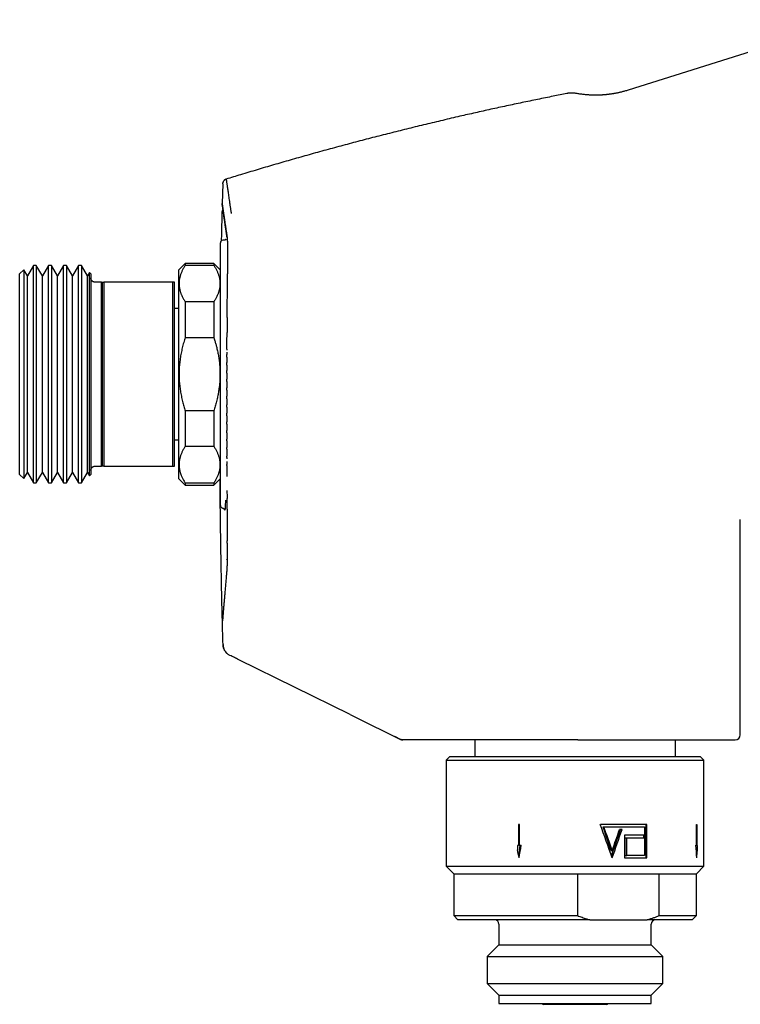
# Model space of a CAD drawing. Header units: millimetres. Extents: x 8 to 765, y 12 to 461.
# Tile 35 of 37: x 577 to 663, y 333 to 451. Entities that reach past the tile are written whole.
import ezdxf

# ---------------------------------------------------------------- set-up
doc = ezdxf.new("R2010")
doc.units = ezdxf.units.MM

msp = doc.modelspace()

# ---------------------------------------------------------------- linework, layer by layer
at = {"color": 7, "linetype": 'Continuous', "lineweight": 30}
for p, q in [((676.36, 450.54), (649.64, 442.11)), ((601.16, 430.93), (601.1, 428.58)), ((601.07, 427.51), (601.07, 427.51)), ((600.89, 392.47), (600.89, 423.87)), ((601.19, 424.17), (601.19, 424.17)), ((601.32, 424.17), (601.22, 424.17)), ((596.69, 421.42), (595.89, 420.62)), ((600.09, 421.42), (596.69, 421.42)), ((596.69, 421.42), (596.69, 421.2)), ((600.89, 420.62), (600.09, 421.42)), ((600.09, 421.42), (600.09, 421.2)), ((577.38, 420.66), (576.89, 420.17)), ((576.89, 396.17), (576.89, 420.17)), ((577.81, 419.91), (577.38, 420.66)), ((577.38, 420.66), (577.38, 395.69)), ((578.54, 421.17), (577.81, 419.91)), ((578.88, 421.17), (578.54, 421.17)), ((578.54, 395.17), (578.54, 421.17)), ((579.61, 419.91), (578.88, 421.17)), ((578.88, 421.17), (578.88, 395.17)), ((580.34, 421.17), (579.61, 419.91)), ((580.68, 421.17), (580.34, 421.17)), ((580.34, 395.17), (580.34, 421.17)), ((581.41, 419.91), (580.68, 421.17)), ((580.68, 421.17), (580.68, 395.17)), ((582.14, 421.17), (581.41, 419.91)), ((582.48, 421.17), (582.14, 421.17)), ((582.14, 395.17), (582.14, 421.17)), ((583.21, 419.91), (582.48, 421.17)), ((582.48, 421.17), (582.48, 395.17)), ((583.94, 421.17), (583.21, 419.91)), ((584.28, 421.17), (583.94, 421.17)), ((583.94, 395.17), (583.94, 421.17)), ((585.01, 419.91), (584.28, 421.17)), ((584.28, 421.17), (584.28, 395.17)), ((585.25, 420.32), (585.01, 419.91)), ((585.39, 420.17), (585.25, 420.32)), ((585.25, 396.03), (585.25, 420.32)), ((585.39, 420.17), (585.39, 419.67)), ((595.89, 420.62), (595.89, 395.72)), ((596.69, 421.2), (600.09, 421.2)), ((577.81, 396.44), (577.81, 419.91)), ((579.61, 396.44), (579.61, 419.91)), ((581.41, 396.44), (581.41, 419.91)), ((583.21, 396.44), (583.21, 419.91)), ((585.01, 396.44), (585.01, 419.91)), ((585.39, 419.67), (585.39, 396.67)), ((586.66, 419.17), (585.89, 419.17)), ((586.66, 397.17), (586.66, 419.17)), ((586.81, 397.17), (586.81, 419.17)), ((586.96, 419.17), (586.96, 397.17)), ((595.21, 419.17), (586.96, 419.17)), ((595.21, 397.17), (595.21, 419.17)), ((595.35, 419.17), (595.21, 419.17)), ((595.39, 397.17), (595.39, 419.17)), ((596.69, 416.8), (596.69, 412.57)), ((600.09, 416.8), (596.69, 416.8)), ((600.09, 416.8), (600.09, 412.57)), ((595.89, 416.02), (595.39, 416.02)), ((596.69, 412.57), (600.09, 412.57)), ((601.66, 410.8), (601.66, 410.53)), ((601.67, 411.17), (601.67, 411.03)), ((601.66, 410.2), (601.66, 410.53)), ((601.66, 410.2), (601.66, 409.57)), ((601.66, 409.24), (601.66, 409.57)), ((601.66, 409.24), (601.65, 408.61)), ((601.65, 408.3), (601.65, 408.61)), ((601.65, 408.3), (601.65, 407.58)), ((601.65, 407.28), (601.65, 407.58)), ((601.65, 407.28), (601.65, 406.56)), ((601.64, 406.25), (601.65, 406.56)), ((601.64, 406.25), (601.64, 405.54)), ((601.64, 405.23), (601.64, 405.54)), ((601.64, 405.23), (601.64, 404.52)), ((600.09, 403.78), (596.69, 403.78)), ((596.69, 403.78), (596.69, 399.55)), ((600.09, 403.78), (600.09, 399.55)), ((601.64, 404.22), (601.64, 404.52)), ((601.64, 404.22), (601.64, 403.5)), ((601.64, 403.2), (601.64, 403.5)), ((601.64, 403.2), (601.64, 402.48)), ((601.64, 402.18), (601.64, 402.48)), ((601.64, 402.18), (601.64, 401.46)), ((601.64, 401.16), (601.64, 401.46)), ((595.39, 400.32), (595.89, 400.32)), ((601.64, 401.16), (601.64, 400.41)), ((601.65, 400.2), (601.64, 400.41)), ((601.65, 400.2), (601.65, 399.41)), ((596.69, 399.55), (600.09, 399.55)), ((601.65, 399.2), (601.65, 399.41)), ((601.65, 399.2), (601.65, 398.39)), ((601.65, 398.21), (601.65, 398.39)), ((601.65, 398.21), (601.65, 398.07)), ((585.39, 396.67), (585.39, 396.17)), ((585.89, 397.17), (586.66, 397.17)), ((586.96, 397.17), (595.21, 397.17)), ((595.21, 397.17), (595.35, 397.17)), ((601.65, 397.74), (601.66, 397.36)), ((601.66, 397.24), (601.66, 397.36)), ((576.89, 396.17), (577.38, 395.69)), ((577.38, 395.69), (577.81, 396.44)), ((577.81, 396.44), (578.54, 395.17)), ((578.88, 395.17), (579.61, 396.44)), ((579.61, 396.44), (580.34, 395.17)), ((580.68, 395.17), (581.41, 396.44)), ((581.41, 396.44), (582.14, 395.17)), ((582.48, 395.17), (583.21, 396.44)), ((583.21, 396.44), (583.94, 395.17)), ((584.28, 395.17), (585.01, 396.44)), ((585.01, 396.44), (585.25, 396.03)), ((585.25, 396.03), (585.39, 396.17)), ((595.89, 395.72), (596.69, 394.92)), ((600.09, 394.92), (600.89, 395.72)), ((578.54, 395.17), (578.88, 395.17)), ((580.34, 395.17), (580.68, 395.17)), ((582.14, 395.17), (582.48, 395.17)), ((583.94, 395.17), (584.28, 395.17)), ((596.69, 395.15), (596.69, 394.92)), ((600.09, 395.15), (596.69, 395.15)), ((596.69, 394.92), (600.09, 394.92)), ((600.09, 395.15), (600.09, 394.92)), ((601.67, 394.27), (601.67, 394.27)), ((663.04, 365.06), (663.04, 390.8)), ((663.04, 390.8), (663.04, 390.8)), ((601.7, 388.45), (601.7, 388.24)), ((601.63, 386.01), (601.63, 386)), ((601.14, 378.74), (601.14, 378.73)), ((616.39, 367.5), (603.08, 374.05)), ((616.39, 367.5), (616.89, 367.25)), ((616.61, 367.39), (616.62, 367.38)), ((616.62, 367.38), (616.62, 367.38)), ((616.89, 367.25), (622.43, 364.53)), ((622.43, 364.53), (621.74, 364.86)), ((643.63, 364.46), (622.7, 364.46)), ((631.29, 364.46), (631.29, 362.46)), ((655.29, 362.46), (655.29, 364.46)), ((628.29, 362.46), (627.89, 362.06)), ((658.29, 362.46), (628.29, 362.46)), ((658.69, 362.06), (658.29, 362.46)), ((627.89, 362.06), (627.89, 349.36)), ((627.89, 362.06), (658.69, 362.06)), ((658.69, 349.36), (658.69, 362.06)), ((636.66, 354.36), (636.53, 354.36)), ((636.53, 354.36), (636.53, 351.86)), ((636.59, 351.86), (636.59, 354.36)), ((636.66, 351.86), (636.66, 354.36)), ((651.85, 354.36), (646.31, 354.36)), ((651.77, 350.36), (651.77, 354.36)), ((651.85, 350.36), (651.85, 354.36)), ((657.82, 354.36), (657.86, 354.36)), ((657.82, 351.86), (657.82, 354.36)), ((657.83, 354.36), (657.83, 351.86)), ((657.86, 354.36), (657.86, 351.86)), ((647.57, 351.24), (646.63, 354.06)), ((646.63, 354.06), (646.73, 354.06)), ((646.73, 354.06), (651.6, 354.06)), ((647.65, 350.6), (648.72, 353.76)), ((648.91, 353.76), (648.61, 353.76)), ((651.59, 353.06), (649.19, 353.06)), ((649.19, 353.06), (649.19, 350.36)), ((651.49, 352.76), (651.49, 353.06)), ((651.59, 352.76), (651.59, 353.06)), ((651.6, 354.06), (651.6, 350.66)), ((636.53, 351.86), (636.42, 351.86)), ((636.42, 351.86), (636.42, 351.32)), ((636.56, 350.55), (636.72, 351.86)), ((636.59, 351.86), (636.66, 351.86)), ((636.86, 351.86), (636.66, 351.86)), ((649.28, 350.66), (649.28, 352.76)), ((649.28, 352.76), (649.47, 352.76)), ((649.47, 350.66), (649.47, 352.76)), ((649.47, 352.76), (651.59, 352.76)), ((657.74, 351.86), (657.82, 351.86)), ((657.83, 351.86), (657.86, 351.86)), ((657.86, 351.86), (657.9, 351.86)), ((657.9, 351.86), (657.9, 351.32)), ((647.57, 351.24), (647.74, 351.24)), ((657.9, 351.32), (657.82, 350.66)), ((649.19, 350.36), (651.85, 350.36)), ((649.28, 350.66), (649.47, 350.66)), ((651.6, 350.66), (649.47, 350.66)), ((627.89, 349.36), (628.79, 348.46)), ((627.89, 349.36), (658.69, 349.36)), ((628.79, 348.46), (628.79, 343.46)), ((628.79, 348.46), (643.58, 348.46)), ((643.58, 348.46), (653.35, 348.46)), ((643.58, 348.46), (643.58, 343.46)), ((653.35, 348.46), (657.79, 348.46)), ((653.35, 343.46), (653.35, 348.46)), ((657.79, 348.46), (658.69, 349.36)), ((657.79, 343.46), (657.79, 348.46)), ((628.79, 343.46), (629.29, 342.96)), ((628.79, 343.46), (643.58, 343.46)), ((645.04, 342.96), (629.29, 342.96)), ((634.19, 342.46), (634.19, 339.96)), ((645.04, 342.96), (651.89, 342.96)), ((657.29, 342.96), (651.89, 342.96)), ((652.39, 339.96), (652.39, 342.46)), ((653.35, 343.46), (657.79, 343.46)), ((657.29, 342.96), (657.79, 343.46)), ((634.19, 339.96), (632.79, 338.56)), ((634.19, 339.96), (646.78, 339.96)), ((646.78, 339.96), (652.39, 339.96)), ((653.79, 338.56), (652.39, 339.96)), ((632.79, 338.56), (632.79, 335.36)), ((632.79, 338.56), (647.32, 338.56)), ((647.32, 338.56), (653.79, 338.56)), ((653.79, 335.36), (653.79, 338.56)), ((632.79, 335.36), (634.19, 333.96)), ((632.79, 335.36), (647.32, 335.36)), ((647.32, 335.36), (653.79, 335.36)), ((652.39, 333.96), (653.79, 335.36)), ((634.19, 333.96), (634.19, 332.96)), ((634.19, 333.96), (646.78, 333.96)), ((646.78, 333.96), (652.39, 333.96)), ((652.39, 332.96), (652.39, 333.96)), ((634.19, 332.96), (646.78, 332.96)), ((639.35, 332.96), (639.53, 332.86)), ((639.35, 332.96), (639.53, 332.86)), ((642.6, 332.86), (639.53, 332.86)), ((647.06, 332.86), (642.6, 332.86)), ((646.78, 332.96), (652.39, 332.96)), ((647.06, 332.86), (647.23, 332.96)), ((647.06, 332.86), (647.23, 332.96))]:
    msp.add_line(p, q, dxfattribs=at)
for centre, radius, start, end in [((601.19, 423.87), 0.3, 90, 180), ((601.19, 392.47), 0.3, 180, 261.9754), ((662.44, 365.06), 0.6, 270, 0), ((633.69, 342.46), 0.5, 0, 90), ((652.89, 342.46), 0.5, 90, 180)]:
    msp.add_arc(centre, radius, start, end, dxfattribs=at)
for centre, major_axis, ratio, start_param, end_param in [((643.29, 346.12), (-14.46, 42.27), 0.125034, 4.770068, 4.86569), ((643.29, 347), (-14.46, 42.27), 0.125034, 4.770068, 4.837402), ((643.29, 354.61), (14.46, 42.27), 0.125034, 4.65471, 4.735235), ((643.29, 355.48), (14.46, 42.27), 0.125034, 4.65471, 4.714494), ((643.29, 437.72), (14.26, 116.97), 0.049693, 3.87528, 3.894357), ((643.29, 437.72), (-14.26, 116.97), 0.049693, 3.863164, 3.882241), ((643.29, 263.01), (-14.26, 116.97), 0.049693, 5.549498, 5.561827), ((643.29, 263.01), (14.26, 116.97), 0.049693, 5.561614, 5.573943)]:
    msp.add_ellipse(centre, major_axis=major_axis, ratio=ratio, start_param=start_param, end_param=end_param, dxfattribs=at)
for points, knots in [([(642.3, 441.71), (641.76, 441.61), (640.6, 441.38), (638.81, 441.01), (636.95, 440.63), (635.09, 440.23), (633.22, 439.83), (631.37, 439.41), (629.45, 438.98), (627.47, 438.51), (625.43, 438.03), (623.4, 437.53), (621.37, 437.02), (619.34, 436.51), (617.31, 435.98), (615.28, 435.44), (613.26, 434.89), (611.24, 434.33), (609.24, 433.76), (607.25, 433.19), (605.28, 432.6), (603.38, 432.04), (602.15, 431.66), (601.58, 431.48)], [0, 0, 0, 0, 0.039334, 0.084669, 0.130001, 0.175332, 0.220661, 0.265989, 0.311316, 0.361175, 0.411035, 0.460895, 0.510757, 0.56062, 0.610486, 0.660354, 0.710226, 0.760102, 0.809983, 0.858978, 0.907978, 0.956984, 1, 1, 1, 1]), ([(643.41, 441.72), (643.38, 441.73), (643.29, 441.74), (643.15, 441.76), (643, 441.77), (642.86, 441.77), (642.72, 441.77), (642.58, 441.76), (642.44, 441.74), (642.35, 441.72), (642.3, 441.71)], [0, 0, 0, 0, 0.093574, 0.232495, 0.376862, 0.496011, 0.618158, 0.743052, 0.870427, 1, 1, 1, 1]), ([(649.64, 442.11), (649.57, 442.09), (649.43, 442.05), (649.22, 441.99), (649.02, 441.94), (648.83, 441.89), (648.65, 441.84), (648.47, 441.8), (648.31, 441.77), (648.15, 441.74), (648.01, 441.71), (647.87, 441.69), (647.74, 441.67), (647.61, 441.65), (647.49, 441.63), (647.38, 441.62), (647.28, 441.61), (647.19, 441.59), (647.1, 441.58), (647.02, 441.58), (646.93, 441.57), (646.84, 441.56), (646.74, 441.55), (646.63, 441.54), (646.51, 441.54), (646.38, 441.53), (646.24, 441.52), (646.1, 441.52), (645.95, 441.51), (645.8, 441.51), (645.64, 441.51), (645.47, 441.51), (645.29, 441.52), (645.11, 441.53), (644.92, 441.54), (644.72, 441.55), (644.52, 441.57), (644.31, 441.59), (644.09, 441.62), (643.87, 441.65), (643.64, 441.68), (643.49, 441.71), (643.41, 441.72)], [0, 0, 0, 0, 0.03531, 0.069347, 0.1021, 0.133558, 0.163712, 0.192554, 0.21854, 0.243348, 0.266973, 0.289411, 0.31066, 0.330715, 0.349574, 0.367236, 0.383699, 0.398961, 0.41278, 0.425445, 0.438262, 0.452247, 0.468661, 0.486438, 0.505577, 0.526076, 0.547936, 0.571153, 0.594286, 0.618623, 0.644159, 0.670893, 0.69882, 0.727935, 0.758233, 0.789707, 0.822351, 0.856155, 0.890476, 0.925898, 0.96241, 1, 1, 1, 1]), ([(601.58, 431.49), (601.56, 431.48), (601.52, 431.47), (601.47, 431.44), (601.43, 431.41), (601.39, 431.39), (601.36, 431.36), (601.34, 431.34), (601.32, 431.32), (601.3, 431.29), (601.28, 431.27), (601.26, 431.24), (601.23, 431.2), (601.21, 431.16), (601.19, 431.11), (601.17, 431.06), (601.16, 430.99), (601.15, 430.95), (601.15, 430.93)], [0, 0, 0, 0, 0.079058, 0.152937, 0.220772, 0.281902, 0.335858, 0.382337, 0.421167, 0.456114, 0.498616, 0.549321, 0.607984, 0.674202, 0.747387, 0.826753, 0.911329, 1, 1, 1, 1]), ([(601.58, 431.49), (601.58, 431.49), (601.58, 431.49), (601.58, 431.47), (601.58, 431.43), (601.59, 431.37), (601.61, 431.27), (601.62, 431.16), (601.65, 431.02), (601.67, 430.85), (601.7, 430.66), (601.73, 430.45), (601.76, 430.21), (601.8, 429.95), (601.84, 429.66), (601.89, 429.35), (601.94, 429.01), (601.99, 428.64), (602.05, 428.25), (602.11, 427.84), (602.16, 427.54), (602.18, 427.39)], [0, 0, 0, 0, 0.011576, 0.065785, 0.119994, 0.175189, 0.230384, 0.285579, 0.340774, 0.395968, 0.450177, 0.504386, 0.558595, 0.612803, 0.668118, 0.723432, 0.778746, 0.83406, 0.889374, 0.944687, 1, 1, 1, 1]), ([(601.09, 428.58), (601.09, 428.58), (601.09, 428.57), (601.09, 428.57), (601.09, 428.56), (601.09, 428.56), (601.09, 428.55), (601.09, 428.55), (601.09, 428.55), (601.09, 428.55), (601.09, 428.55), (601.09, 428.55), (601.09, 428.55), (601.09, 428.55), (601.09, 428.55), (601.09, 428.55), (601.09, 428.54), (601.09, 428.54), (601.09, 428.54), (601.09, 428.53), (601.1, 428.51), (601.1, 428.49), (601.11, 428.45), (601.11, 428.41), (601.12, 428.36), (601.13, 428.3), (601.14, 428.23), (601.15, 428.15), (601.17, 428.05), (601.18, 427.94), (601.2, 427.82), (601.22, 427.69), (601.24, 427.55), (601.26, 427.41), (601.28, 427.26), (601.31, 427.09), (601.33, 426.92), (601.36, 426.74), (601.39, 426.55), (601.42, 426.34), (601.45, 426.14), (601.48, 425.94), (601.51, 425.74), (601.54, 425.53), (601.57, 425.32), (601.6, 425.12), (601.62, 424.97), (601.63, 424.89), (601.64, 424.86), (601.64, 424.84), (601.64, 424.82), (601.65, 424.8), (601.65, 424.78), (601.65, 424.77), (601.65, 424.76), (601.65, 424.75), (601.65, 424.74), (601.65, 424.73), (601.66, 424.72), (601.66, 424.71), (601.66, 424.7), (601.66, 424.68), (601.66, 424.67), (601.67, 424.65), (601.67, 424.64), (601.67, 424.62), (601.67, 424.6), (601.68, 424.58), (601.68, 424.56), (601.68, 424.54), (601.69, 424.52), (601.69, 424.5), (601.69, 424.48), (601.69, 424.48)], [0, 0, 0, 0, 0.001462, 0.003057, 0.004784, 0.006645, 0.008638, 0.010721, 0.012814, 0.014864, 0.016872, 0.020354, 0.023703, 0.026919, 0.030068, 0.035598, 0.041007, 0.046328, 0.051645, 0.070635, 0.089624, 0.123534, 0.157444, 0.187721, 0.217998, 0.248275, 0.278552, 0.314595, 0.350639, 0.386683, 0.422727, 0.458771, 0.494815, 0.52922, 0.563625, 0.598031, 0.632436, 0.666842, 0.701247, 0.735653, 0.770058, 0.800335, 0.830612, 0.860889, 0.891166, 0.917809, 0.944453, 0.947735, 0.951001, 0.954169, 0.957227, 0.959829, 0.962346, 0.963312, 0.964294, 0.965373, 0.966554, 0.967861, 0.969274, 0.970793, 0.972418, 0.974148, 0.975951, 0.977855, 0.979862, 0.981971, 0.984227, 0.986591, 0.98906, 0.991636, 0.994317, 0.997106, 1, 1, 1, 1]), ([(601.69, 424.51), (601.66, 424.69), (601.61, 425.07), (601.53, 425.58), (601.46, 426.05), (601.4, 426.48), (601.34, 426.87), (601.29, 427.22), (601.25, 427.53), (601.21, 427.79), (601.18, 428), (601.15, 428.18), (601.13, 428.32), (601.11, 428.43), (601.1, 428.51), (601.09, 428.55), (601.09, 428.57), (601.09, 428.58), (601.09, 428.58), (601.09, 428.58), (601.09, 428.58), (601.09, 428.58), (601.09, 428.58), (601.09, 428.58), (601.09, 428.58), (601.09, 428.58)], [0, 0, 0, 0, 0.070053, 0.140106, 0.210158, 0.28021, 0.35026, 0.420311, 0.49036, 0.560409, 0.622051, 0.683692, 0.745333, 0.806972, 0.861215, 0.915456, 0.963188, 0.984189, 0.99343, 0.997496, 0.998028, 0.998561, 0.999093, 0.999626, 1, 1, 1, 1]), ([(601.07, 427.51), (601.05, 426.73), (601.02, 425.6), (601, 424.46), (600.99, 424.1)], [0, 0, 0, 0, 0.6808033, 1, 1, 1, 1]), ([(601.2, 427.84), (601.19, 427.83), (601.18, 427.82), (601.17, 427.8), (601.15, 427.78), (601.14, 427.75), (601.12, 427.73), (601.11, 427.7), (601.1, 427.67), (601.09, 427.63), (601.08, 427.6), (601.07, 427.55), (601.07, 427.53), (601.07, 427.51)], [0, 0, 0, 0, 0.0442652, 0.1128526, 0.183673, 0.2567467, 0.3320692, 0.4096136, 0.4919259, 0.5904678, 0.7076886, 0.8441597, 1, 1, 1, 1]), ([(601.53, 424.32), (601.53, 424.32), (601.53, 424.31), (601.53, 424.31), (601.53, 424.31), (601.52, 424.3), (601.52, 424.3), (601.52, 424.29), (601.52, 424.29), (601.52, 424.28), (601.51, 424.27), (601.51, 424.27), (601.5, 424.26), (601.5, 424.25), (601.49, 424.25), (601.48, 424.24), (601.47, 424.23), (601.47, 424.23), (601.46, 424.22), (601.46, 424.22), (601.46, 424.22), (601.45, 424.21), (601.45, 424.21), (601.44, 424.2), (601.42, 424.2), (601.4, 424.19), (601.37, 424.18), (601.34, 424.17), (601.32, 424.17), (601.31, 424.17)], [0, 0, 0, 0, 0.0646893, 0.1244064, 0.1791582, 0.2289516, 0.2737934, 0.3136904, 0.3486501, 0.391952, 0.4329445, 0.4716352, 0.5087598, 0.5537907, 0.6025229, 0.6544719, 0.7056203, 0.7216267, 0.7374581, 0.7531145, 0.7685959, 0.7839024, 0.8006564, 0.8211075, 0.8479693, 0.8794028, 0.9153287, 0.9555979, 1, 1, 1, 1]), ([(601.69, 424.48), (601.69, 424.47), (601.69, 424.47), (601.69, 424.46), (601.7, 424.45), (601.7, 424.44), (601.7, 424.42), (601.7, 424.4), (601.7, 424.38), (601.7, 424.35), (601.71, 424.32), (601.71, 424.27), (601.71, 424.22), (601.71, 424.15), (601.72, 424.07), (601.72, 423.97), (601.72, 423.86), (601.72, 423.73), (601.73, 423.61), (601.73, 423.47), (601.73, 423.34), (601.73, 423.2), (601.73, 423.05), (601.73, 422.89), (601.74, 422.72), (601.74, 422.55), (601.74, 422.36), (601.74, 422.15), (601.74, 421.94), (601.74, 421.72), (601.74, 421.5), (601.74, 421.28), (601.74, 421.06), (601.74, 420.84), (601.74, 420.61), (601.74, 420.38), (601.74, 420.22), (601.74, 420.15)], [0, 0, 0, 0, 0.009951, 0.020721, 0.032686, 0.045667, 0.059454, 0.073835, 0.0886, 0.103617, 0.127665, 0.152194, 0.177104, 0.202283, 0.238503, 0.274828, 0.311233, 0.347716, 0.384267, 0.417534, 0.450821, 0.484119, 0.517431, 0.550758, 0.584102, 0.617464, 0.654186, 0.690934, 0.72771, 0.764513, 0.801344, 0.834843, 0.868311, 0.901745, 0.935149, 0.96853, 1, 1, 1, 1]), ([(596.69, 421.2), (596.66, 421.15), (596.59, 421.04), (596.5, 420.89), (596.41, 420.73), (596.33, 420.58), (596.26, 420.42), (596.19, 420.26), (596.13, 420.1), (596.08, 419.94), (596.04, 419.77), (596, 419.61), (595.97, 419.44), (595.95, 419.28), (595.94, 419.11), (595.94, 418.95), (595.95, 418.78), (595.97, 418.62), (595.99, 418.46), (596.02, 418.32), (596.05, 418.18), (596.09, 418.05), (596.13, 417.91), (596.18, 417.78), (596.24, 417.63), (596.31, 417.47), (596.39, 417.31), (596.49, 417.14), (596.59, 416.97), (596.66, 416.86), (596.69, 416.8)], [0, 0, 0, 0, 0.036146, 0.0723, 0.108452, 0.144597, 0.180904, 0.21721, 0.253226, 0.289242, 0.326543, 0.363857, 0.40117, 0.43847, 0.475101, 0.51175, 0.548406, 0.585055, 0.621686, 0.652546, 0.683409, 0.714269, 0.744462, 0.774658, 0.804851, 0.843869, 0.882902, 0.921942, 0.960978, 1, 1, 1, 1]), ([(600.09, 421.2), (600.13, 421.15), (600.19, 421.04), (600.29, 420.89), (600.37, 420.73), (600.45, 420.58), (600.53, 420.42), (600.59, 420.26), (600.65, 420.1), (600.71, 419.94), (600.75, 419.77), (600.79, 419.61), (600.81, 419.44), (600.83, 419.28), (600.84, 419.11), (600.84, 418.95), (600.84, 418.78), (600.82, 418.62), (600.8, 418.46), (600.77, 418.32), (600.74, 418.18), (600.7, 418.05), (600.66, 417.91), (600.61, 417.78), (600.55, 417.63), (600.48, 417.47), (600.39, 417.31), (600.3, 417.14), (600.2, 416.97), (600.13, 416.86), (600.09, 416.8)], [0, 0, 0, 0, 0.0361464, 0.0722999, 0.1084524, 0.1445974, 0.1809036, 0.2172096, 0.253226, 0.2892422, 0.3265435, 0.3638572, 0.4011701, 0.4384705, 0.4751009, 0.5117501, 0.5484057, 0.5850552, 0.6216861, 0.6525458, 0.6834091, 0.7142691, 0.7444619, 0.7746578, 0.8048509, 0.8438693, 0.882902, 0.9219416, 0.9609783, 1, 1, 1, 1]), ([(601.7, 414.96), (601.7, 415.07), (601.7, 415.29), (601.7, 415.63), (601.71, 415.96), (601.71, 416.29), (601.71, 416.62), (601.71, 416.93), (601.72, 417.24), (601.72, 417.54), (601.72, 417.84), (601.72, 418.13), (601.73, 418.43), (601.73, 418.72), (601.73, 419.02), (601.73, 419.32), (601.73, 419.6), (601.73, 419.88), (601.73, 420.06), (601.74, 420.15)], [0, 0, 0, 0, 0.060373, 0.120677, 0.180919, 0.241104, 0.301238, 0.361326, 0.417944, 0.474529, 0.531086, 0.587619, 0.644131, 0.704052, 0.763961, 0.823865, 0.883771, 0.943687, 1, 1, 1, 1]), ([(585.89, 419.17), (585.88, 419.18), (585.86, 419.18), (585.82, 419.18), (585.78, 419.19), (585.74, 419.2), (585.71, 419.21), (585.67, 419.23), (585.64, 419.24), (585.6, 419.27), (585.57, 419.29), (585.54, 419.32), (585.51, 419.35), (585.48, 419.39), (585.46, 419.43), (585.43, 419.47), (585.42, 419.52), (585.4, 419.57), (585.4, 419.62), (585.39, 419.66), (585.39, 419.67)], [0, 0, 0, 0, 0.022507, 0.045031, 0.072788, 0.100594, 0.130501, 0.160526, 0.19051, 0.236318, 0.282264, 0.3283, 0.374231, 0.451224, 0.528339, 0.605525, 0.682616, 0.788383, 0.894205, 1, 1, 1, 1]), ([(586.66, 419.17), (586.68, 419.17), (586.74, 419.17), (586.78, 419.17), (586.81, 419.17)], [0, 0, 0, 0, 0.4999507, 1, 1, 1, 1]), ([(586.81, 419.17), (586.83, 419.17), (586.88, 419.17), (586.94, 419.17), (586.96, 419.17)], [0, 0, 0, 0, 0.499949, 1, 1, 1, 1]), ([(595.39, 419.17), (595.39, 419.17), (595.37, 419.17), (595.36, 419.17), (595.35, 419.17)], [0, 0, 0, 0, 0.3705148, 1, 1, 1, 1]), ([(601.7, 414.96), (601.69, 414.65), (601.69, 414.05), (601.68, 413.45), (601.68, 413.16)], [0, 0, 0, 0, 0.517059, 1, 1, 1, 1]), ([(601.67, 411.17), (601.67, 411.43), (601.67, 412.03), (601.68, 412.69), (601.68, 413.1), (601.68, 413.16)], [0, 0, 0, 0, 0.392368, 0.89484, 1, 1, 1, 1]), ([(596.69, 412.57), (596.66, 412.47), (596.59, 412.26), (596.5, 411.95), (596.41, 411.63), (596.33, 411.32), (596.26, 411), (596.19, 410.68), (596.13, 410.36), (596.08, 410.03), (596.04, 409.7), (596, 409.37), (595.97, 409.03), (595.95, 408.71), (595.94, 408.38), (595.94, 408.07), (595.95, 407.75), (595.96, 407.44), (595.99, 407.12), (596.02, 406.81), (596.06, 406.49), (596.1, 406.17), (596.16, 405.85), (596.22, 405.54), (596.29, 405.22), (596.36, 404.91), (596.44, 404.62), (596.52, 404.34), (596.6, 404.06), (596.66, 403.87), (596.69, 403.78)], [0, 0, 0, 0, 0.036371, 0.072742, 0.109211, 0.145684, 0.182152, 0.218564, 0.254976, 0.292089, 0.329207, 0.366319, 0.403955, 0.441591, 0.47678, 0.511968, 0.5473, 0.582638, 0.61797, 0.653201, 0.688432, 0.724496, 0.760565, 0.79663, 0.833302, 0.869974, 0.902453, 0.93496, 0.967467, 1, 1, 1, 1]), ([(600.09, 412.57), (600.13, 412.47), (600.2, 412.23), (600.31, 411.87), (600.41, 411.52), (600.48, 411.21), (600.54, 410.95), (600.6, 410.68), (600.65, 410.41), (600.69, 410.14), (600.73, 409.86), (600.77, 409.59), (600.79, 409.31), (600.82, 409.01), (600.83, 408.69), (600.84, 408.33), (600.84, 407.96), (600.83, 407.63), (600.82, 407.33), (600.8, 407.07), (600.77, 406.8), (600.74, 406.54), (600.7, 406.28), (600.66, 406.01), (600.61, 405.75), (600.56, 405.48), (600.5, 405.2), (600.43, 404.91), (600.35, 404.62), (600.27, 404.34), (600.18, 404.06), (600.12, 403.87), (600.09, 403.78)], [0, 0, 0, 0, 0.036364, 0.081891, 0.127418, 0.157796, 0.188176, 0.218554, 0.249238, 0.279925, 0.310608, 0.341718, 0.372832, 0.403942, 0.441591, 0.482701, 0.52382, 0.56493, 0.594349, 0.623771, 0.65319, 0.682958, 0.712729, 0.742496, 0.772761, 0.803028, 0.833293, 0.869974, 0.902464, 0.934955, 0.967477, 1, 1, 1, 1]), ([(596.69, 399.55), (596.66, 399.5), (596.59, 399.39), (596.5, 399.24), (596.41, 399.08), (596.33, 398.92), (596.26, 398.77), (596.19, 398.61), (596.13, 398.45), (596.08, 398.29), (596.04, 398.12), (596, 397.96), (595.97, 397.79), (595.95, 397.63), (595.94, 397.46), (595.94, 397.3), (595.95, 397.13), (595.97, 396.97), (595.99, 396.81), (596.02, 396.67), (596.05, 396.53), (596.09, 396.39), (596.13, 396.26), (596.18, 396.13), (596.24, 395.98), (596.31, 395.82), (596.39, 395.65), (596.49, 395.49), (596.59, 395.32), (596.66, 395.21), (596.69, 395.15)], [0, 0, 0, 0, 0.036146, 0.0723, 0.108452, 0.144597, 0.180904, 0.21721, 0.253226, 0.289242, 0.326543, 0.363857, 0.40117, 0.43847, 0.475101, 0.51175, 0.548406, 0.585055, 0.621686, 0.652546, 0.683409, 0.714269, 0.744462, 0.774658, 0.804851, 0.843869, 0.882902, 0.921942, 0.960978, 1, 1, 1, 1]), ([(600.09, 399.55), (600.13, 399.5), (600.19, 399.39), (600.29, 399.24), (600.37, 399.08), (600.45, 398.92), (600.53, 398.77), (600.59, 398.61), (600.65, 398.45), (600.71, 398.29), (600.75, 398.12), (600.79, 397.96), (600.81, 397.79), (600.83, 397.63), (600.84, 397.46), (600.84, 397.3), (600.84, 397.13), (600.82, 396.97), (600.8, 396.81), (600.77, 396.67), (600.74, 396.53), (600.7, 396.39), (600.66, 396.26), (600.61, 396.13), (600.55, 395.98), (600.48, 395.82), (600.39, 395.65), (600.3, 395.49), (600.2, 395.32), (600.13, 395.21), (600.09, 395.15)], [0, 0, 0, 0, 0.036146, 0.0723, 0.108452, 0.144597, 0.180904, 0.21721, 0.253226, 0.289242, 0.326543, 0.363857, 0.40117, 0.43847, 0.475101, 0.51175, 0.548406, 0.585055, 0.621686, 0.652546, 0.683409, 0.714269, 0.744462, 0.774658, 0.804851, 0.843869, 0.882902, 0.921942, 0.960978, 1, 1, 1, 1]), ([(585.39, 396.67), (585.39, 396.69), (585.4, 396.72), (585.4, 396.77), (585.42, 396.82), (585.43, 396.87), (585.45, 396.91), (585.48, 396.96), (585.51, 397), (585.54, 397.03), (585.58, 397.06), (585.61, 397.09), (585.64, 397.11), (585.68, 397.13), (585.72, 397.14), (585.76, 397.16), (585.8, 397.17), (585.84, 397.17), (585.87, 397.17), (585.89, 397.17), (585.89, 397.17)], [0, 0, 0, 0, 0.1017197, 0.203464, 0.3051606, 0.3829884, 0.4609093, 0.5387614, 0.6164953, 0.6746214, 0.7327243, 0.7709275, 0.8092964, 0.8475064, 0.8854917, 0.9119124, 0.9382987, 0.9650559, 0.9917682, 1, 1, 1, 1]), ([(586.81, 397.17), (586.78, 397.17), (586.74, 397.17), (586.68, 397.17), (586.66, 397.17)], [0, 0, 0, 0, 0.499949, 1, 1, 1, 1]), ([(586.96, 397.17), (586.94, 397.17), (586.88, 397.17), (586.83, 397.17), (586.81, 397.17)], [0, 0, 0, 0, 0.499951, 1, 1, 1, 1]), ([(595.35, 397.17), (595.36, 397.17), (595.37, 397.17), (595.38, 397.17), (595.39, 397.17), (595.39, 397.17)], [0, 0, 0, 0, 0.45052, 0.904331, 1, 1, 1, 1]), ([(601.66, 397.24), (601.66, 396.92), (601.66, 396.48), (601.66, 396.05), (601.66, 395.94)], [0, 0, 0, 0, 0.747408, 1, 1, 1, 1]), ([(600.81, 395.64), (600.82, 394.77), (600.83, 392.92), (600.87, 390.08), (600.91, 387.16), (600.96, 384.25), (601.02, 381.36), (601.09, 378.57), (601.14, 376.75), (601.16, 375.9)], [0, 0, 0, 0, 0.132605, 0.281621, 0.430638, 0.576991, 0.72334, 0.869684, 1, 1, 1, 1]), ([(601.67, 394.27), (601.67, 394.16), (601.68, 393.95), (601.68, 393.63), (601.68, 393.42), (601.68, 393.32)], [0, 0, 0, 0, 0.336096, 0.672529, 1, 1, 1, 1]), ([(601.49, 393.11), (601.49, 393.01), (601.48, 392.81), (601.47, 392.56), (601.46, 392.34), (601.45, 392.17), (601.44, 392.04), (601.43, 391.96), (601.42, 391.91), (601.41, 391.91), (601.39, 391.95), (601.38, 392), (601.38, 392.06), (601.38, 392.07)], [0, 0, 0, 0, 0.096617, 0.19291, 0.289151, 0.385609, 0.482551, 0.580241, 0.678936, 0.778884, 0.878423, 0.976681, 1, 1, 1, 1]), ([(601.69, 392.06), (601.69, 392.06), (601.69, 392.08), (601.69, 392.11), (601.69, 392.14), (601.69, 392.17), (601.69, 392.21), (601.69, 392.29), (601.69, 392.42), (601.68, 392.6), (601.68, 392.77), (601.68, 392.94), (601.68, 393.1), (601.68, 393.23), (601.68, 393.3), (601.68, 393.32)], [0, 0, 0, 0, 0.014968, 0.041648, 0.068507, 0.095548, 0.12277, 0.153465, 0.297387, 0.434631, 0.565194, 0.701913, 0.830438, 0.950766, 1, 1, 1, 1]), ([(601.15, 392.18), (601.17, 392.18), (601.2, 392.17), (601.23, 392.15), (601.27, 392.14), (601.29, 392.12), (601.31, 392.1), (601.33, 392.09), (601.34, 392.08), (601.35, 392.06), (601.35, 392.06), (601.36, 392.05), (601.36, 392.04), (601.37, 392.03), (601.37, 392.03), (601.37, 392.02), (601.37, 392.02), (601.38, 392.01), (601.38, 392.01), (601.38, 392), (601.38, 392), (601.38, 392), (601.38, 391.99), (601.39, 391.99), (601.39, 391.99), (601.39, 391.99), (601.39, 391.99)], [0, 0, 0, 0, 0.056042, 0.108982, 0.158301, 0.203739, 0.245284, 0.282673, 0.31492, 0.342037, 0.376451, 0.40711, 0.435084, 0.460378, 0.482996, 0.513095, 0.538329, 0.567454, 0.601766, 0.641278, 0.686003, 0.74542, 0.808567, 0.870609, 0.931524, 1, 1, 1, 1]), ([(601.69, 392.06), (601.69, 391.96), (601.69, 391.77), (601.69, 391.49), (601.69, 391.2), (601.69, 390.91), (601.69, 390.62), (601.7, 390.33), (601.7, 390.04), (601.7, 389.76), (601.7, 389.57), (601.7, 389.48), (601.7, 389.48)], [0, 0, 0, 0, 0.103428, 0.211588, 0.319577, 0.427379, 0.541614, 0.655856, 0.770133, 0.884433, 0.998747, 1, 1, 1, 1]), ([(601.7, 389.48), (601.7, 389.38), (601.7, 389.29), (601.7, 389.2), (601.7, 389.2)], [0, 0, 0, 0, 0.9807239, 1, 1, 1, 1]), ([(601.7, 389.2), (601.7, 389.12), (601.7, 389.03), (601.7, 388.95), (601.7, 388.94)], [0, 0, 0, 0, 0.971027, 1, 1, 1, 1]), ([(601.7, 388.94), (601.7, 388.86), (601.7, 388.78), (601.7, 388.7), (601.7, 388.69)], [0, 0, 0, 0, 0.958446, 1, 1, 1, 1]), ([(601.7, 388.69), (601.7, 388.62), (601.7, 388.53), (601.7, 388.45), (601.7, 388.45)], [0, 0, 0, 0, 0.948849, 1, 1, 1, 1]), ([(601.7, 387.3), (601.7, 387.23), (601.7, 387.08), (601.7, 386.87), (601.7, 386.68), (601.69, 386.49), (601.69, 386.32), (601.69, 386.15), (601.69, 386), (601.69, 385.85), (601.69, 385.72), (601.68, 385.59), (601.68, 385.48), (601.68, 385.37), (601.68, 385.27), (601.67, 385.18), (601.67, 385.1), (601.67, 385.02), (601.67, 384.96), (601.66, 384.91), (601.66, 384.86), (601.66, 384.82), (601.66, 384.8), (601.65, 384.78)], [0, 0, 0, 0, 0.055605, 0.111209, 0.166745, 0.219028, 0.271259, 0.323498, 0.375804, 0.42824, 0.476072, 0.524082, 0.572126, 0.619995, 0.667481, 0.714376, 0.76047, 0.801853, 0.842423, 0.882349, 0.921804, 0.960962, 1, 1, 1, 1]), ([(601.7, 387.98), (601.7, 388), (601.7, 388.08), (601.7, 388.17), (601.7, 388.24)], [0, 0, 0, 0, 0.263106, 1, 1, 1, 1]), ([(601.7, 387.98), (601.7, 387.9), (601.7, 387.83), (601.7, 387.75), (601.7, 387.75)], [0, 0, 0, 0, 0.981598, 1, 1, 1, 1]), ([(601.7, 387.75), (601.7, 387.67), (601.7, 387.6), (601.7, 387.52), (601.7, 387.52)], [0, 0, 0, 0, 0.9917, 1, 1, 1, 1]), ([(601.7, 387.52), (601.7, 387.45), (601.7, 387.37), (601.7, 387.3), (601.7, 387.3)], [0, 0, 0, 0, 0.999147, 1, 1, 1, 1]), ([(601.65, 384.79), (601.65, 384.77), (601.65, 384.74), (601.65, 384.7), (601.64, 384.66), (601.64, 384.62), (601.64, 384.59), (601.63, 384.55), (601.63, 384.52), (601.63, 384.49), (601.63, 384.46), (601.62, 384.43), (601.62, 384.41), (601.62, 384.38), (601.62, 384.36), (601.62, 384.34), (601.61, 384.32), (601.61, 384.3), (601.61, 384.28), (601.61, 384.26), (601.61, 384.22), (601.6, 384.17), (601.59, 384.08), (601.59, 384), (601.58, 383.92), (601.57, 383.77), (601.55, 383.55), (601.52, 383.26), (601.49, 382.95), (601.47, 382.64), (601.44, 382.35), (601.42, 382.08), (601.4, 381.83), (601.38, 381.59), (601.36, 381.35), (601.34, 381.13), (601.32, 380.9), (601.3, 380.68), (601.28, 380.47), (601.27, 380.26), (601.25, 380.06), (601.23, 379.88), (601.22, 379.7), (601.21, 379.54), (601.19, 379.38), (601.18, 379.23), (601.17, 379.13), (601.17, 379.08), (601.17, 379.06), (601.16, 379.04), (601.16, 379.03), (601.16, 379.01), (601.16, 379), (601.16, 378.99), (601.16, 378.97), (601.16, 378.96), (601.16, 378.96), (601.16, 378.95), (601.16, 378.95), (601.16, 378.94), (601.16, 378.94), (601.16, 378.93), (601.16, 378.93), (601.15, 378.92), (601.15, 378.91), (601.15, 378.91), (601.15, 378.9), (601.15, 378.89), (601.15, 378.88), (601.15, 378.87), (601.15, 378.86), (601.15, 378.85), (601.15, 378.84), (601.15, 378.83), (601.15, 378.82), (601.15, 378.81), (601.14, 378.8), (601.14, 378.79), (601.14, 378.77), (601.14, 378.76), (601.14, 378.75), (601.14, 378.74), (601.14, 378.74)], [0, 0, 0, 0, 0.004414, 0.008841, 0.013107, 0.017212, 0.021157, 0.024941, 0.028564, 0.031744, 0.03479, 0.0377, 0.040476, 0.043117, 0.045622, 0.047993, 0.050229, 0.05233, 0.054297, 0.056137, 0.057954, 0.066617, 0.075565, 0.084672, 0.093878, 0.103085, 0.135968, 0.168852, 0.207998, 0.247145, 0.286292, 0.321244, 0.356196, 0.391149, 0.426101, 0.461053, 0.496006, 0.534135, 0.572265, 0.610394, 0.648524, 0.686653, 0.724783, 0.762912, 0.802058, 0.841205, 0.880351, 0.885174, 0.889996, 0.894819, 0.899638, 0.90437, 0.908985, 0.912949, 0.916822, 0.920604, 0.922065, 0.923512, 0.924945, 0.926363, 0.92778, 0.929289, 0.931367, 0.933624, 0.936059, 0.938673, 0.941465, 0.944435, 0.947399, 0.950522, 0.953803, 0.957243, 0.960841, 0.964598, 0.968513, 0.972588, 0.97682, 0.981212, 0.985679, 0.9903, 0.995073, 1, 1, 1, 1]), ([(601.14, 378.72), (601.14, 378.72), (601.14, 378.72), (601.14, 378.71), (601.14, 378.7), (601.14, 378.7)], [0, 0, 0, 0, 0.043487, 0.645064, 1, 1, 1, 1]), ([(601.16, 375.9), (601.16, 375.88), (601.16, 375.83), (601.17, 375.76), (601.18, 375.69), (601.2, 375.61), (601.22, 375.52), (601.25, 375.43), (601.29, 375.34), (601.33, 375.25), (601.38, 375.16), (601.45, 375.07), (601.52, 374.97), (601.59, 374.89), (601.67, 374.81), (601.75, 374.75), (601.81, 374.7), (601.85, 374.68), (601.85, 374.68)], [0, 0, 0, 0, 0.039658, 0.089548, 0.142755, 0.199302, 0.259215, 0.322513, 0.389211, 0.459314, 0.532814, 0.609692, 0.68992, 0.773467, 0.842683, 0.914008, 0.987458, 1, 1, 1, 1]), ([(601.2, 375.87), (601.2, 375.84), (601.2, 375.8), (601.2, 375.76), (601.21, 375.74)], [0, 0, 0, 0, 0.750327, 1, 1, 1, 1]), ([(601.2, 375.87), (601.2, 375.84), (601.2, 375.79), (601.21, 375.71), (601.22, 375.65), (601.23, 375.61), (601.23, 375.58), (601.24, 375.55), (601.25, 375.53), (601.25, 375.51), (601.27, 375.46), (601.29, 375.38), (601.33, 375.29), (601.37, 375.2), (601.43, 375.11), (601.5, 375), (601.59, 374.9), (601.69, 374.8), (601.79, 374.71), (601.91, 374.63), (601.99, 374.59), (602.03, 374.57)], [0, 0, 0, 0, 0.0541669, 0.1050971, 0.1526179, 0.1703227, 0.1874706, 0.2040546, 0.2200681, 0.2355051, 0.2503602, 0.3159288, 0.3794856, 0.4408845, 0.500002, 0.5828051, 0.6662376, 0.7500019, 0.8337755, 0.9172214, 1, 1, 1, 1]), ([(603.08, 374.05), (602.99, 374.09), (602.82, 374.18), (602.56, 374.31), (602.29, 374.44), (602.12, 374.53), (602.03, 374.57)], [0, 0, 0, 0, 0.249813, 0.499599, 0.749585, 1, 1, 1, 1]), ([(643.63, 364.46), (643.77, 364.46), (644.06, 364.46), (644.5, 364.46), (644.93, 364.46), (645.37, 364.46), (645.75, 364.46), (646.08, 364.46), (646.36, 364.46), (646.64, 364.46), (646.93, 364.46), (647.21, 364.46), (647.56, 364.46), (647.96, 364.46), (648.4, 364.46), (648.85, 364.46), (649.29, 364.46), (649.72, 364.46), (650.16, 364.46), (650.53, 364.46), (650.83, 364.46), (651.08, 364.46), (651.32, 364.46), (651.56, 364.46), (651.8, 364.46), (652.04, 364.46), (652.28, 364.46), (652.56, 364.46), (652.88, 364.46), (653.24, 364.46), (653.6, 364.46), (653.94, 364.46), (654.25, 364.46), (654.55, 364.46), (654.84, 364.46), (655.13, 364.46), (655.42, 364.46), (655.71, 364.46), (656.02, 364.46), (656.34, 364.46), (656.65, 364.46), (656.96, 364.46), (657.26, 364.46), (657.55, 364.46), (657.84, 364.46), (658.12, 364.46), (658.39, 364.46), (658.65, 364.46), (658.91, 364.46), (659.15, 364.46), (659.37, 364.46), (659.55, 364.46), (659.71, 364.46), (659.87, 364.46), (660.02, 364.46), (660.17, 364.46), (660.31, 364.46), (660.46, 364.46), (660.63, 364.46), (660.8, 364.46), (660.97, 364.46), (661.1, 364.46), (661.2, 364.46), (661.28, 364.46), (661.35, 364.46), (661.42, 364.46), (661.49, 364.46), (661.57, 364.46), (661.66, 364.46), (661.75, 364.46), (661.83, 364.46), (661.91, 364.46), (661.98, 364.46), (662.04, 364.46), (662.1, 364.46), (662.15, 364.46), (662.21, 364.46), (662.27, 364.46), (662.32, 364.46), (662.37, 364.46), (662.4, 364.46), (662.43, 364.46), (662.44, 364.46), (662.44, 364.46), (662.44, 364.46)], [0, 0, 0, 0, 0.0146645, 0.0293058, 0.0439315, 0.0585491, 0.0731663, 0.0827406, 0.0923201, 0.1019068, 0.1115031, 0.1213715, 0.1315376, 0.1470751, 0.1625931, 0.1781007, 0.193607, 0.2091211, 0.2246519, 0.2402086, 0.2492342, 0.2582485, 0.2672535, 0.2762508, 0.2852423, 0.2942295, 0.3032145, 0.3121988, 0.3263198, 0.3404506, 0.354598, 0.3687688, 0.3810515, 0.3933142, 0.4055613, 0.4177973, 0.4300266, 0.4422538, 0.4566674, 0.4710914, 0.4855331, 0.4999997, 0.5147363, 0.5294454, 0.5441346, 0.5588117, 0.5734842, 0.5878979, 0.6023219, 0.6167636, 0.6312302, 0.6415441, 0.6518438, 0.6621318, 0.6724109, 0.6826835, 0.6929524, 0.7032202, 0.7173412, 0.731472, 0.7456194, 0.7597902, 0.7670419, 0.7742866, 0.781525, 0.7887581, 0.7959868, 0.8032121, 0.8145611, 0.8259073, 0.8372542, 0.847389, 0.8575298, 0.867679, 0.8778393, 0.8877511, 0.8973519, 0.9120275, 0.9266865, 0.9413365, 0.9559853, 0.9706403, 0.9853094, 1, 1, 1, 1]), ([(643.58, 343.46), (643.67, 343.43), (643.85, 343.36), (644.12, 343.26), (644.41, 343.16), (644.71, 343.06), (644.93, 343), (645.04, 342.96)], [0, 0, 0, 0, 0.1871667, 0.3740547, 0.5607051, 0.7804427, 1, 1, 1, 1]), ([(651.89, 342.96), (652.01, 343), (652.26, 343.07), (652.63, 343.19), (652.99, 343.32), (653.23, 343.42), (653.35, 343.46)], [0, 0, 0, 0, 0.249663, 0.499469, 0.749675, 1, 1, 1, 1])]:
    msp.add_open_spline(points, degree=3, knots=knots, dxfattribs=at)
for points in [[(622.7, 364.46), (622.67, 364.46), (622.63, 364.47), (622.56, 364.48), (622.49, 364.5), (622.45, 364.52), (622.43, 364.53)], [(622.43, 364.53), (622.45, 364.52), (622.49, 364.5), (622.56, 364.48), (622.63, 364.47), (622.67, 364.46), (622.7, 364.46)]]:
    msp.add_open_spline(points, degree=3, dxfattribs=at)

doc.saveas('drawing.dxf')
